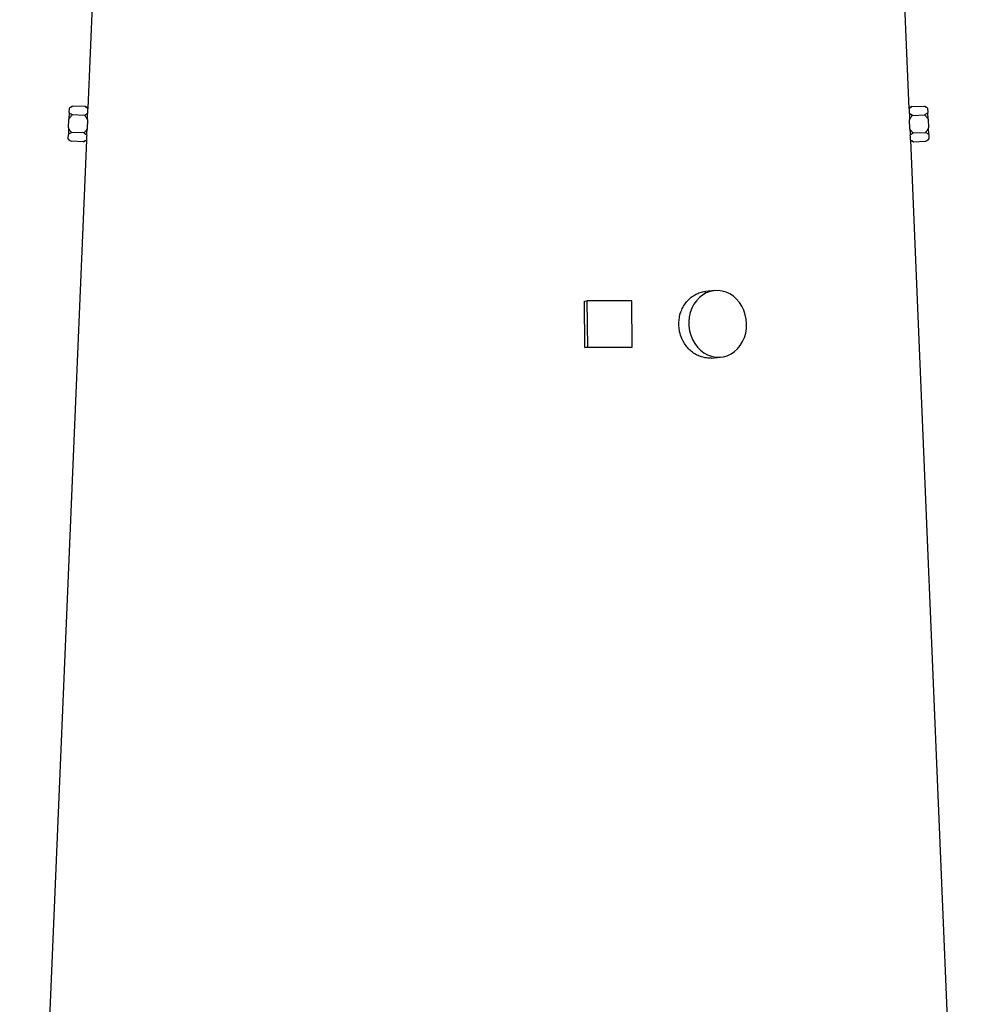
# Model space of a CAD drawing. Header units: millimetres. Extents: x 1828 to 3707, y 764 to 5009.
# Tile 8 of 10: x 2217 to 3249, y 2886 to 3948. Entities that reach past the tile are written whole.
import ezdxf

# ---------------------------------------------------------------- set-up
doc = ezdxf.new("R2010")
doc.units = ezdxf.units.MM
doc.header["$LTSCALE"] = 2

msp = doc.modelspace()

# ---------------------------------------------------------------- linework, layer by layer
at = {"color": 7, "linetype": 'Continuous', "lineweight": 25}
for p, q in [((2297.8, 4034.9), (2290.1, 3852.2)), ((3175.5, 3852.1), (3167.8, 4034.9)), ((2273.8, 3854.6), (2270.4, 3852.8)), ((2270.4, 3852.8), (2270.4, 3852.3)), ((2287.2, 3854), (2273.8, 3854.6)), ((2290.1, 3852.2), (2287.2, 3854)), ((3178.4, 3854), (3175.5, 3852.2)), ((3178.4, 3854), (3191.8, 3854.6)), ((3195.2, 3852.8), (3191.8, 3854.6)), ((3195.2, 3852.3), (3195.2, 3852.8)), ((2270.2, 3847.7), (2269.9, 3840.4)), ((2270.2, 3847.7), (2270.4, 3852.3)), ((2286.8, 3844.5), (2273.4, 3845.1)), ((2290.1, 3851.8), (2290.1, 3852)), ((3178.8, 3844.5), (3192.2, 3845.1)), ((3195.2, 3852.3), (3195.4, 3847.7)), ((3195.7, 3840.4), (3195.4, 3847.7)), ((2269.5, 3831.1), (2269.9, 3840.4)), ((2289.9, 3839.6), (2289.5, 3830.2)), ((2289.9, 3840), (2289.9, 3839.6)), ((3175.7, 3839.6), (3175.7, 3840)), ((3176.1, 3830.2), (3175.7, 3839.6)), ((3195.7, 3840.4), (3196.1, 3831.1)), ((2269, 3819.2), (2269.2, 3823.9)), ((2269.5, 3831.1), (2269.2, 3823.9)), ((2286, 3825.6), (2272.6, 3826.1)), ((2289.5, 3830.2), (2289.4, 3829.8)), ((3176.1, 3829.8), (3176.1, 3830.2)), ((3179.6, 3825.6), (3193, 3826.1)), ((3196.4, 3823.9), (3196.1, 3831.1)), ((3196.4, 3823.9), (3196.6, 3819.2)), ((2288.6, 3817.7), (2216.8, 2110.9)), ((2269, 3819.2), (2269, 3818.7)), ((2269, 3818.7), (2272.2, 3816.6)), ((2285.6, 3816.1), (2272.2, 3816.6)), ((2285.6, 3816.1), (2288.6, 3817.7)), ((2288.6, 3817.9), (2288.7, 3818.1)), ((3248.8, 2110.9), (3177, 3817.7)), ((3177, 3817.7), (3180, 3816.1)), ((3180, 3816.1), (3193.4, 3816.6)), ((3193.4, 3816.6), (3196.6, 3818.7)), ((3196.6, 3818.7), (3196.6, 3819.2)), ((2966, 3655.6), (2956, 3654.8)), ((2825.3, 3644.3), (2828.1, 3644.8)), ((2825.9, 3594.4), (2825.3, 3644.3)), ((2828.1, 3644.8), (2828.6, 3594.8)), ((2876.4, 3644.8), (2828.1, 3644.8)), ((2876.9, 3594.8), (2876.4, 3644.8)), ((2825.9, 3594.4), (2828.6, 3594.8)), ((2828.6, 3594.8), (2876.9, 3594.8)), ((2874.2, 3594.4), (2876.9, 3594.8)), ((2962.1, 3583), (2972.1, 3583.9))]:
    msp.add_line(p, q, dxfattribs=at)
at = {"color": 7, "linetype": 'Continuous', "lineweight": 25, "flags": 128}
msp.add_lwpolyline([(3000.2, 3619.8), (2999.8, 3624.8), (2998.8, 3629.7), (2997.2, 3634.4), (2995.1, 3638.8), (2992.4, 3642.9), (2989.3, 3646.5), (2985.9, 3649.6), (2982, 3652.1), (2978, 3654), (2973.7, 3655.2), (2969.4, 3655.7), (2965, 3655.5), (2960.8, 3654.7), (2956.7, 3653.1), (2952.8, 3650.9), (2949.3, 3648.1), (2946.1, 3644.7), (2943.4, 3640.9), (2941.2, 3636.6), (2939.5, 3632.1), (2938.4, 3627.2), (2937.9, 3622.3), (2938, 3617.2), (2938.7, 3612.3), (2940, 3607.5), (2941.9, 3602.9), (2944.3, 3598.6), (2947.1, 3594.8), (2950.5, 3591.4), (2954.1, 3588.6), (2958.1, 3586.4), (2962.2, 3584.9), (2966.5, 3584), (2970.9, 3583.8), (2975.2, 3584.3), (2979.4, 3585.5), (2983.4, 3587.4), (2987.1, 3589.9), (2990.5, 3593), (2993.4, 3596.6), (2995.9, 3600.7), (2997.8, 3605.1), (2999.2, 3609.8), (3000, 3614.7), (3000.2, 3619.8)], dxfattribs=at)
at = {"color": 7, "linetype": 'Continuous', "lineweight": 25}
for centre, major_axis, ratio, start_param, end_param in [((2733.6, 3829), (443.3, -28), 0.576498, 3.162023, 3.181866), ((2732, 3829), (443.3, 28), 0.576498, 6.242912, 6.262755), ((2733.6, 3791), (444.9, -28.1), 0.576498, 3.125637, 3.145427), ((2732, 3791), (444.9, 28.1), 0.576498, 6.279351, 6.299141), ((2732.6, 3575.3), (454.4, 5), 0.04066, 1.253503, 1.363603)]:
    msp.add_ellipse(centre, major_axis=major_axis, ratio=ratio, start_param=start_param, end_param=end_param, dxfattribs=at)
for points, knots in [([(2270.4, 3852.3), (2270.8, 3852.7), (2271.3, 3853.1), (2272.5, 3853.9), (2273.1, 3854.3), (2273.8, 3854.6)], [0, 0, 0, 0, 0.5, 0.5, 1, 1, 1, 1]), ([(2287.2, 3854), (2287.7, 3853.7), (2288.3, 3853.3), (2289.2, 3852.6), (2289.7, 3852.2), (2290.1, 3851.8)], [0, 0, 0, 0, 0.5, 0.5, 1, 1, 1, 1]), ([(3175.5, 3851.8), (3175.9, 3852.2), (3176.3, 3852.6), (3177.3, 3853.3), (3177.9, 3853.7), (3178.4, 3854)], [0, 0, 0, 0, 0.5, 0.5, 1, 1, 1, 1]), ([(3191.8, 3854.6), (3192.5, 3854.3), (3193.1, 3853.9), (3194.3, 3853.1), (3194.8, 3852.7), (3195.2, 3852.3)], [0, 0, 0, 0, 0.5, 0.5, 1, 1, 1, 1]), ([(2269.9, 3840.4), (2270.3, 3841.3), (2270.9, 3842.1), (2272, 3843.7), (2272.7, 3844.4), (2273.4, 3845.1)], [0, 0, 0, 0, 0.5, 0.5, 1, 1, 1, 1]), ([(2273.4, 3845.1), (2272.7, 3845.5), (2272.1, 3845.9), (2271.1, 3846.8), (2270.6, 3847.2), (2270.2, 3847.7)], [0, 0, 0, 0, 0.5, 0.5, 1, 1, 1, 1]), ([(2290, 3846.7), (2289.6, 3846.3), (2289.1, 3845.9), (2288, 3845.2), (2287.4, 3844.9), (2286.8, 3844.5)], [0, 0, 0, 0, 0.5, 0.5, 1, 1, 1, 1]), ([(2286.8, 3844.5), (2287.4, 3843.8), (2288, 3843), (2289, 3841.4), (2289.5, 3840.5), (2289.9, 3839.6)], [0, 0, 0, 0, 0.5, 0.5, 1, 1, 1, 1]), ([(2289.9, 3840), (2289.9, 3840.7), (2289.9, 3841.3), (2289.9, 3842.4), (2290, 3843), (2290, 3844.1), (2290, 3844.7), (2290, 3845.7), (2290, 3846.2), (2290, 3846.7)], [0, 0, 0, 0, 0.25, 0.25, 0.5, 0.5, 0.75, 0.75, 1, 1, 1, 1]), ([(3175.5, 3852.1), (3175.5, 3852.2), (3175.5, 3852.3), (3175.5, 3852), (3175.5, 3851.8)], [0, 0, 0, 0, 0.109004, 1, 1, 1, 1]), ([(3175.6, 3846.7), (3175.6, 3846.2), (3175.6, 3845.7), (3175.6, 3844.7), (3175.6, 3844.1), (3175.6, 3842.4), (3175.7, 3841.3), (3175.7, 3840)], [0, 0, 0, 0, 0.25, 0.25, 0.5, 0.5, 1, 1, 1, 1]), ([(3178.8, 3844.5), (3178.2, 3844.9), (3177.6, 3845.2), (3176.5, 3845.9), (3176, 3846.3), (3175.6, 3846.7)], [0, 0, 0, 0, 0.5, 0.5, 1, 1, 1, 1]), ([(3175.7, 3839.6), (3176.1, 3840.5), (3176.6, 3841.3), (3177.6, 3843), (3178.2, 3843.8), (3178.8, 3844.5)], [0, 0, 0, 0, 0.5, 0.5, 1, 1, 1, 1]), ([(3195.4, 3847.7), (3195, 3847.2), (3194.5, 3846.8), (3193.4, 3845.9), (3192.9, 3845.5), (3192.2, 3845.1)], [0, 0, 0, 0, 0.5, 0.5, 1, 1, 1, 1]), ([(3192.2, 3845.1), (3192.9, 3844.4), (3193.5, 3843.7), (3194.7, 3842.1), (3195.3, 3841.3), (3195.7, 3840.4)], [0, 0, 0, 0, 0.5, 0.5, 1, 1, 1, 1]), ([(2269.2, 3823.9), (2269.6, 3824.3), (2270.1, 3824.7), (2271.3, 3825.4), (2271.9, 3825.8), (2272.6, 3826.1)], [0, 0, 0, 0, 0.5, 0.5, 1, 1, 1, 1]), ([(2272.6, 3826.1), (2272, 3826.9), (2271.4, 3827.7), (2270.3, 3829.3), (2269.9, 3830.2), (2269.5, 3831.1)], [0, 0, 0, 0, 0.5, 0.5, 1, 1, 1, 1]), ([(2289.5, 3830.2), (2289, 3829.4), (2288.5, 3828.6), (2287.3, 3827), (2286.7, 3826.3), (2286, 3825.6)], [0, 0, 0, 0, 0.5, 0.5, 1, 1, 1, 1]), ([(2286, 3825.6), (2286.6, 3825.2), (2287.1, 3824.8), (2288.2, 3824), (2288.6, 3823.6), (2289, 3823.1)], [0, 0, 0, 0, 0.5, 0.5, 1, 1, 1, 1]), ([(2289, 3823.1), (2289.1, 3823.6), (2289.1, 3824.1), (2289.2, 3825.2), (2289.2, 3825.7), (2289.3, 3826.8), (2289.3, 3827.4), (2289.4, 3828.6), (2289.4, 3829.2), (2289.4, 3829.8)], [0, 0, 0, 0, 0.25, 0.25, 0.5, 0.5, 0.75, 0.75, 1, 1, 1, 1]), ([(3179.6, 3825.6), (3178.9, 3826.3), (3178.3, 3827), (3177.1, 3828.6), (3176.6, 3829.4), (3176.1, 3830.2)], [0, 0, 0, 0, 0.5, 0.5, 1, 1, 1, 1]), ([(3176.1, 3829.8), (3176.2, 3829.2), (3176.2, 3828.6), (3176.3, 3827.4), (3176.3, 3826.8), (3176.4, 3825.1), (3176.5, 3824.1), (3176.5, 3823.1)], [0, 0, 0, 0, 0.25, 0.25, 0.5, 0.5, 1, 1, 1, 1]), ([(3176.5, 3823.1), (3176.9, 3823.6), (3177.4, 3824), (3178.4, 3824.8), (3179, 3825.2), (3179.6, 3825.6)], [0, 0, 0, 0, 0.5, 0.5, 1, 1, 1, 1]), ([(3196.1, 3831.1), (3195.7, 3830.2), (3195.3, 3829.3), (3194.2, 3827.7), (3193.6, 3826.9), (3193, 3826.1)], [0, 0, 0, 0, 0.5, 0.5, 1, 1, 1, 1]), ([(3193, 3826.1), (3193.7, 3825.8), (3194.3, 3825.4), (3195.5, 3824.7), (3196, 3824.3), (3196.4, 3823.9)], [0, 0, 0, 0, 0.5, 0.5, 1, 1, 1, 1]), ([(2272.2, 3816.6), (2271.5, 3817), (2271, 3817.4), (2270.1, 3818.1), (2269.9, 3818.3), (2269.4, 3818.7), (2269.2, 3819), (2269, 3819.2)], [0, 0, 0, 0, 0.5, 0.5, 0.75, 0.75, 1, 1, 1, 1]), ([(2288.7, 3818.1), (2288.2, 3817.7), (2287.8, 3817.4), (2286.7, 3816.7), (2286.2, 3816.4), (2285.6, 3816.1)], [0, 0, 0, 0, 0.5, 0.5, 1, 1, 1, 1]), ([(3176.9, 3818.1), (3176.9, 3817.9), (3177, 3817.6), (3176.9, 3817.8), (3176.9, 3817.8)], [0, 0, 0, 0, 0.623888, 1, 1, 1, 1]), ([(3180, 3816.1), (3179.4, 3816.4), (3178.9, 3816.7), (3177.8, 3817.4), (3177.3, 3817.7), (3176.9, 3818.1)], [0, 0, 0, 0, 0.5, 0.5, 1, 1, 1, 1]), ([(3196.6, 3819.2), (3196.2, 3818.7), (3195.7, 3818.3), (3194.6, 3817.4), (3194, 3817), (3193.4, 3816.6)], [0, 0, 0, 0, 0.5, 0.5, 1, 1, 1, 1]), ([(2928, 3611.4), (2927.7, 3613.4), (2927, 3617.4), (2927.2, 3623.5), (2928.2, 3629.4), (2930.1, 3635.1), (2932.9, 3640.2), (2936.4, 3644.8), (2940.5, 3648.7), (2945.1, 3651.7), (2950.1, 3653.7), (2953.8, 3654.7), (2955.8, 3654.7), (2956, 3654.7)], [0, 0, 0, 0, 0.098543, 0.197085, 0.295624, 0.394164, 0.492805, 0.591446, 0.690359, 0.789272, 0.888181, 0.987088, 1, 1, 1, 1]), ([(2962.1, 3583.1), (2961.7, 3583.1), (2959.6, 3582.7), (2955.6, 3583.1), (2950.4, 3584.4), (2945.4, 3586.7), (2940.8, 3589.9), (2936.6, 3593.9), (2933.1, 3598.6), (2929.9, 3604.4), (2928.7, 3608.9), (2928, 3611.4)], [0, 0, 0, 0, 0.0261027, 0.1435149, 0.2606787, 0.377844, 0.4951624, 0.6124817, 0.7301193, 0.8477557, 1, 1, 1, 1])]:
    msp.add_open_spline(points, degree=3, knots=knots, dxfattribs=at)

doc.saveas('drawing.dxf')
